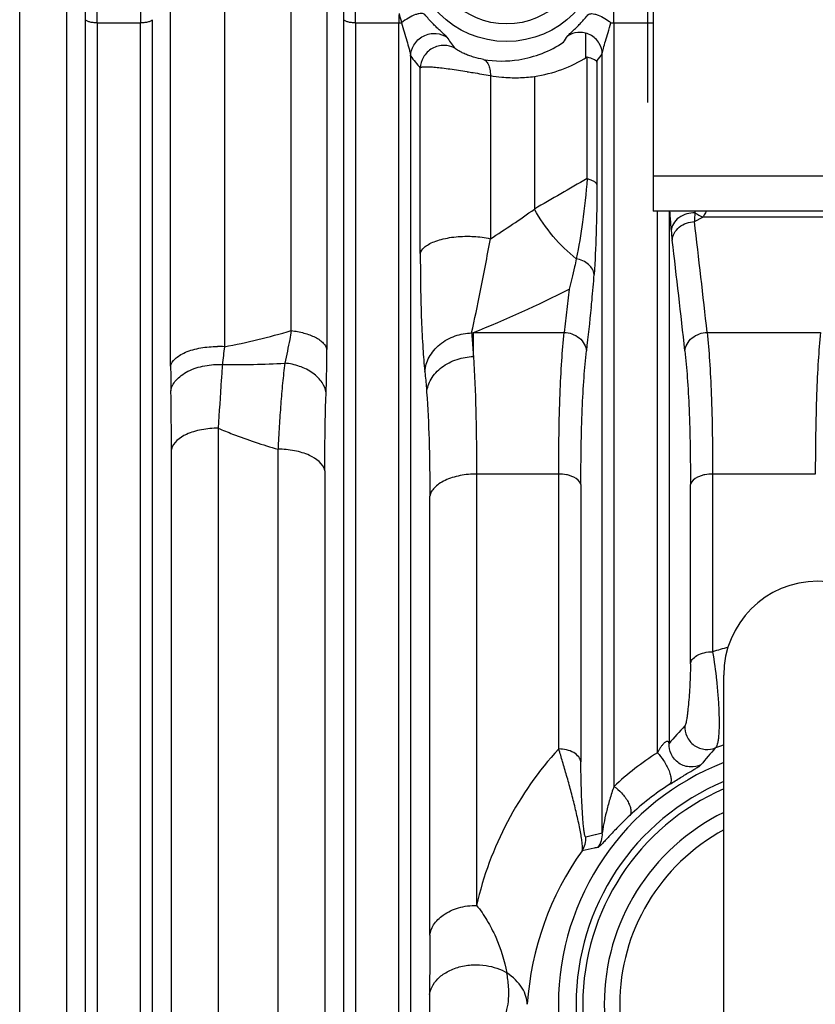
# Model space of a CAD drawing. Extents: x -3086 to 1181, y 8 to 2270.
# Tile 10 of 75: x -1719 to -1651, y 288 to 371. Entities that reach past the tile are written whole.
import ezdxf

# ---------------------------------------------------------------- set-up
doc = ezdxf.new("R2010")
doc.units = 0
doc.header["$LTSCALE"] = 65.395
doc.layers.get('0').update_dxf_attribs({"linetype": 'CONTINUOUS'})

msp = doc.modelspace()

# ---------------------------------------------------------------- linework, layer by layer
at = {"color": 6, "linetype": 'CONTINUOUS'}
for p, q in [((-1664.557, 520.13), (-1664.557, 355.13)), ((-1464.557, 355.13), (-1664.557, 355.13)), ((-1658.557, 259.63), (-1658.557, 315.63))]:
    msp.add_line(p, q, dxfattribs=at)
at = {"color": 2, "linetype": 'CONTINUOUS'}
for p, q in [((-1665.057, 410.88), (-1665.057, 364.38)), ((-1670.307, 368.176), (-1670.307, 370.272)), ((-1671.733, 348.486), (-1672.145, 344.802))]:
    msp.add_line(p, q, dxfattribs=at)
at = {"color": 9, "linetype": 'CONTINUOUS'}
for p, q in [((-1718.51, 255.462), (-1718.51, 378.42)), ((-1701.078, 378.208), (-1701.078, 343.589)), ((-1714.53, 377.359), (-1714.53, 252.199)), ((-1705.653, 341.931), (-1705.653, 377.161)), ((-1695.392, 344.957), (-1695.392, 377.881)), ((-1692.356, 376.854), (-1692.356, 343.363)), ((-1712.898, 246.139), (-1712.898, 371.418)), ((-1707.217, 371.418), (-1707.217, 246.139)), ((-1690.898, 246.139), (-1690.898, 371.418)), ((-1711.903, 371.148), (-1708.212, 371.148)), ((-1711.903, 371.148), (-1711.903, 245.359)), ((-1708.212, 245.359), (-1708.212, 371.148)), ((-1689.903, 371.148), (-1686.212, 371.148)), ((-1689.903, 371.148), (-1689.903, 245.359)), ((-1686.212, 245.359), (-1686.212, 371.148)), ((-1667.903, 371.148), (-1664.557, 371.148)), ((-1667.903, 371.148), (-1667.903, 306.17)), ((-1685.217, 368.327), (-1685.217, 246.139)), ((-1670.19, 357.89), (-1670.19, 368.245)), ((-1668.898, 302.206), (-1668.898, 368.515)), ((-1684.396, 351.531), (-1684.396, 367.307)), ((-1669.354, 367.796), (-1669.354, 357.374)), ((-1678.427, 366.664), (-1678.427, 352.774)), ((-1674.682, 366.588), (-1674.682, 355.295)), ((-1664.557, 358.13), (-1464.557, 358.13)), ((-1664.212, 309.036), (-1664.212, 355.13)), ((-1663.217, 355.13), (-1663.217, 309.825)), ((-1661.057, 354.231), (-1660.329, 354.616)), ((-1610.057, 354.616), (-1660.329, 354.616)), ((-1680.025, 344.761), (-1679.874, 344.802)), ((-1679.874, 344.802), (-1672.145, 344.802)), ((-1679.874, 342.749), (-1679.874, 344.802)), ((-1659.969, 344.802), (-1650.328, 344.802)), ((-1701.605, 336.656), (-1701.605, 284.007)), ((-1705.585, 281.256), (-1705.585, 334.848)), ((-1696.51, 285.353), (-1696.51, 334.868)), ((-1692.53, 333.027), (-1692.53, 282.626)), ((-1672.611, 332.753), (-1679.605, 332.753)), ((-1679.605, 332.753), (-1679.605, 296.052)), ((-1672.61, 309.359), (-1672.61, 332.753)), ((-1650.76, 332.753), (-1659.504, 332.753)), ((-1659.504, 332.753), (-1659.504, 317.632)), ((-1670.719, 331.864), (-1670.719, 308.268)), ((-1661.395, 316.612), (-1661.395, 331.869)), ((-1683.585, 293.517), (-1683.585, 330.877)), ((-1668.898, 302.206), (-1670.309, 301.863))]:
    msp.add_line(p, q, dxfattribs=at)
msp.add_lwpolyline([(-1669.141, 302.147), (-1669.618, 302.031), (-1670.082, 301.918)], dxfattribs=at)
for radius in [8.074, 6.577]:
    msp.add_circle((-1677.057, 377.63), radius, dxfattribs=at)
for centre, radius, start, end in [((-1803.564, 371.402), 90.666, 0.00999, 0.77144), ((-1821.881, 371.142), 109.978, 0.0032, 0.70045), ((-1596.439, 371.131), 111.773, 179.30517, 179.99115), ((-1781.564, 371.402), 90.666, 0.00999, 0.77144), ((-1799.881, 371.142), 109.978, 0.0032, 0.70045), ((-1668.713, 378.571), 15.955, 212.77885, 216.78616), ((-1670.426, 379.382), 18.465, 216.77518, 220.84117), ((-1437.341, -50.347), 469.975, 119.69945, 120.33188), ((-1720.829, 419.807), 79.318, 302.31538, 305.57712), ((-1616.952, 356.195), 44.08, 181.38843, 181.57813), ((-1656.597, 362.477), 8.701, 239.47835, 244.60513), ((-2460.487, 257.233), 805.293, 6.242792, 6.918149), ((-2460.996, 255.714), 803.915, 6.250809, 6.9263), ((-1714.155, 431.387), 93.124, 291.6, 297.09941), ((-1711.571, 399.705), 57.089, 280.59077, 286.46323), ((-1701.673, 335.074), 8.536, 86.00847, 90.00168), ((-1609.385, 332.631), 92.346, 173.1854, 174.13536), ((-1594.892, 341.904), 110.761, 179.98635, 181.06756), ((-1700.505, 423.369), 81.305, 269.47681, 273.21867), ((-1962.246, 334.834), 256.661, 0.00301, 1.11774), ((-1650.575, 288.862), 30.124, 104.65221, 107.24205), ((-1624.947, 276.664), 50.638, 136.81244, 139.09127), ((-1651.132, 289.577), 29.199, 137.35358, 167.18762), ((-1624.237, 278.354), 46.841, 138.41698, 140.72051), ((-1650.573, 286.542), 24.497, 109.02232, 110.80371), ((-1650.588, 287.684), 25.328, 122.53897, 133.12527), ((-1650.557, 287.63), 22.074, 111.25205, 248.74795), ((-1650.557, 287.63), 20.577, 112.8844, 247.11825), ((-1650.471, 286.587), 23.491, 122.67451, 133.2402), ((-1672.207, 301.736), 1.902, 327.08447, 3.84473), ((-1670.795, 302.086), 1.901, 324.65357, 3.61486), ((-1650.009, 285.961), 25.332, 144.41498, 176.22351), ((-1295.927, 286.779), 387.685, 179.75207, 180.38727)]:
    msp.add_arc(centre, radius, start, end, dxfattribs=at)
at = {"color": 2, "linetype": 'CONTINUOUS'}
for centre, radius, start, end in [((-1776.438, 371.145), 108.535, 0.00161, 0.48847), ((-1576.924, 371.141), 109.288, 179.57995, 179.99645), ((-1668.446, 376.547), 18.349, 194.53281, 196.90511), ((-1666.61, 377.098), 20.266, 196.88538, 197.04917), ((-1686.21, 374.406), 3.258, 269.97702, 273.94852), ((-1667.905, 374.376), 3.229, 265.33491, 270.03778), ((-1685.04, 378.364), 15.6, 325.3726, 327.67052), ((-1677.494, 377.444), 9.545, 278.95852, 303.66378), ((-1677.461, 377.234), 9.332, 260.37347, 278.95402), ((-1682.938, 378.73), 17.363, 321.54739, 323.96258), ((-1463.019, 343.789), 198.314, 176.76478, 176.9817), ((-1624.343, 357.307), 38.883, 185.65127, 186.86391), ((-905.54, 259.584), 769.277, 173.481003, 173.756724), ((-1650.557, 287.63), 20, 113.58405, 246.41595)]:
    msp.add_arc(centre, radius, start, end, dxfattribs=at)
at = {"color": 6, "linetype": 'CONTINUOUS'}
for centre, radius, start, end in [((-1650.557, 315.63), 8, 0, 180), ((-1650.557, 287.63), 18.178, 116.11259, 243.88741), ((-1650.557, 287.63), 16.853, 118.34063, 241.65937)]:
    msp.add_arc(centre, radius, start, end, dxfattribs=at)
at = {"color": 9, "linetype": 'CONTINUOUS'}
for points, knots in [([(-1711.903, 371.148), (-1712.019, 371.148), (-1712.244, 371.159), (-1712.549, 371.212), (-1712.772, 371.286), (-1712.883, 371.373), (-1712.898, 371.418)], [0, 0, 0, 0, 0.327686, 0.63726, 0.867808, 1, 1, 1, 1]), ([(-1707.217, 371.418), (-1707.232, 371.373), (-1707.342, 371.286), (-1707.565, 371.212), (-1707.87, 371.159), (-1708.096, 371.148), (-1708.212, 371.148)], [0, 0, 0, 0, 0.132192, 0.36274, 0.672314, 1, 1, 1, 1]), ([(-1689.903, 371.148), (-1690.019, 371.148), (-1690.244, 371.159), (-1690.549, 371.212), (-1690.772, 371.286), (-1690.883, 371.373), (-1690.898, 371.418)], [0, 0, 0, 0, 0.327686, 0.63726, 0.867808, 1, 1, 1, 1]), ([(-1671.859, 370.022), (-1671.839, 370.052), (-1671.772, 370.122), (-1671.644, 370.245), (-1671.464, 370.409), (-1671.243, 370.615), (-1670.988, 370.861), (-1670.6, 371.259), (-1670.313, 371.59), (-1670.125, 371.827)], [0, 0, 0, 0, 0.043193, 0.114997, 0.212927, 0.334495, 0.476938, 0.637413, 1, 1, 1, 1]), ([(-1668.898, 368.515), (-1668.882, 368.672), (-1668.792, 369.036), (-1668.612, 369.638), (-1668.39, 370.361), (-1668.241, 370.882), (-1668.167, 371.159)], [0, 0, 0, 0, 0.173075, 0.407803, 0.687482, 1, 1, 1, 1]), ([(-1681.492, 369.016), (-1681.759, 369.152), (-1682.414, 369.312), (-1683.431, 369.048), (-1684.188, 368.295), (-1684.382, 367.622), (-1684.396, 367.307)], [0, 0, 0, 0, 0.227287, 0.49145, 0.760864, 1, 1, 1, 1]), ([(-1679.021, 368.034), (-1679.303, 368.081), (-1679.727, 368.183), (-1680.267, 368.368), (-1680.641, 368.52), (-1680.959, 368.673), (-1681.209, 368.811), (-1681.369, 368.913), (-1681.454, 368.978), (-1681.483, 369.004), (-1681.491, 369.016)], [0, 0, 0, 0, 0.320312, 0.485055, 0.638325, 0.771693, 0.879685, 0.957382, 0.983342, 1, 1, 1, 1]), ([(-1680.416, 366.991), (-1680.901, 367.064), (-1681.605, 367.164), (-1682.503, 367.279), (-1683.079, 367.342), (-1683.565, 367.383), (-1683.947, 367.396), (-1684.197, 367.383), (-1684.334, 367.348), (-1684.381, 367.322), (-1684.396, 367.307)], [0, 0, 0, 0, 0.366195, 0.530665, 0.676026, 0.798328, 0.894284, 0.961415, 0.984002, 1, 1, 1, 1]), ([(-1680.416, 366.991), (-1680.244, 366.965), (-1679.58, 366.864), (-1678.917, 366.755), (-1678.427, 366.664)], [0, 0, 0, 0, 0.258999, 1, 1, 1, 1]), ([(-1670.19, 357.89), (-1670.284, 356.653), (-1670.528, 354.371), (-1670.903, 352.107), (-1671.11, 351.075)], [0, 0, 0, 0, 0.541008, 1, 1, 1, 1]), ([(-1670.19, 357.89), (-1670.086, 357.864), (-1669.892, 357.806), (-1669.637, 357.69), (-1669.449, 357.551), (-1669.369, 357.432), (-1669.354, 357.374)], [0, 0, 0, 0, 0.316112, 0.595893, 0.823245, 1, 1, 1, 1]), ([(-1669.354, 357.374), (-1669.354, 355.983), (-1669.395, 353.436), (-1669.517, 350.891), (-1669.595, 349.737)], [0, 0, 0, 0, 0.545895, 1, 1, 1, 1]), ([(-1671.11, 351.075), (-1671.83, 351.633), (-1673.162, 352.941), (-1674.219, 354.475), (-1674.682, 355.295)], [0, 0, 0, 0, 0.491697, 1, 1, 1, 1]), ([(-1663.165, 355.13), (-1663.156, 354.981), (-1663.121, 354.43), (-1663.077, 353.879), (-1663.037, 353.478)], [0, 0, 0, 0, 0.269488, 1, 1, 1, 1]), ([(-1660.056, 355.127), (-1660.077, 355.082), (-1660.163, 354.909), (-1660.256, 354.74), (-1660.329, 354.616)], [0, 0, 0, 0, 0.256675, 1, 1, 1, 1]), ([(-1684.396, 351.53), (-1684.346, 351.729), (-1684.113, 352.025), (-1683.677, 352.321), (-1683.186, 352.55), (-1682.586, 352.741), (-1681.656, 352.934), (-1680.916, 352.988), (-1680.416, 352.988)], [0, 0, 0, 0, 0.138098, 0.236649, 0.358291, 0.501575, 0.661533, 1, 1, 1, 1]), ([(-1680.416, 352.988), (-1680.23, 352.988), (-1679.563, 352.969), (-1678.897, 352.883), (-1678.427, 352.774)], [0, 0, 0, 0, 0.278015, 1, 1, 1, 1]), ([(-1680.025, 344.761), (-1679.768, 345.92), (-1679.213, 348.586), (-1678.701, 351.261), (-1678.427, 352.774)], [0, 0, 0, 0, 0.435713, 1, 1, 1, 1]), ([(-1684.396, 351.531), (-1684.396, 349.621), (-1684.357, 346.922), (-1684.195, 343.573), (-1684.082, 342.135), (-1684.012, 341.486)], [0, 0, 0, 0, 0.569677, 0.805197, 1, 1, 1, 1]), ([(-1695.392, 344.957), (-1695.432, 344.709), (-1695.589, 343.783), (-1695.779, 342.861), (-1695.94, 342.192)], [0, 0, 0, 0, 0.266835, 1, 1, 1, 1]), ([(-1695.392, 344.957), (-1695.024, 344.916), (-1694.319, 344.789), (-1693.5, 344.498), (-1692.964, 344.177), (-1692.592, 343.865), (-1692.401, 343.565), (-1692.356, 343.363)], [0, 0, 0, 0, 0.309037, 0.595438, 0.719626, 0.828046, 1, 1, 1, 1]), ([(-1684.012, 341.486), (-1683.972, 341.903), (-1683.694, 342.781), (-1682.768, 343.864), (-1681.475, 344.573), (-1680.5, 344.749), (-1680.025, 344.761)], [0, 0, 0, 0, 0.224735, 0.47835, 0.745223, 1, 1, 1, 1]), ([(-1680.025, 344.761), (-1680.011, 344.604), (-1679.953, 343.935), (-1679.906, 343.265), (-1679.874, 342.752)], [0, 0, 0, 0, 0.235011, 1, 1, 1, 1]), ([(-1672.611, 332.753), (-1672.611, 335.02), (-1672.566, 338.236), (-1672.368, 342.252), (-1672.228, 344.001), (-1672.145, 344.802)], [0, 0, 0, 0, 0.563862, 0.799706, 1, 1, 1, 1]), ([(-1661.86, 343.243), (-1661.841, 343.441), (-1661.709, 343.858), (-1661.271, 344.373), (-1660.658, 344.711), (-1660.195, 344.796), (-1659.97, 344.802)], [0, 0, 0, 0, 0.224903, 0.478547, 0.745322, 1, 1, 1, 1]), ([(-1659.97, 344.802), (-1659.887, 344.001), (-1659.747, 342.252), (-1659.549, 338.236), (-1659.504, 335.02), (-1659.504, 332.753)], [0, 0, 0, 0, 0.200294, 0.436138, 1, 1, 1, 1]), ([(-1650.327, 344.802), (-1650.404, 344.001), (-1650.535, 342.252), (-1650.718, 338.236), (-1650.76, 335.02), (-1650.76, 332.753)], [0, 0, 0, 0, 0.200246, 0.436089, 1, 1, 1, 1]), ([(-1705.653, 341.931), (-1705.602, 342.167), (-1705.356, 342.522), (-1704.88, 342.875), (-1704.37, 343.137), (-1703.763, 343.347), (-1702.859, 343.552), (-1702.148, 343.609), (-1701.673, 343.609)], [0, 0, 0, 0, 0.158691, 0.265148, 0.390843, 0.533528, 0.687326, 1, 1, 1, 1]), ([(-1692.417, 339.651), (-1692.407, 339.935), (-1692.369, 341.173), (-1692.356, 342.411), (-1692.356, 343.363)], [0, 0, 0, 0, 0.230332, 1, 1, 1, 1]), ([(-1683.853, 339.711), (-1683.81, 340.101), (-1683.521, 340.927), (-1682.59, 341.927), (-1681.308, 342.578), (-1680.346, 342.74), (-1679.874, 342.752)], [0, 0, 0, 0, 0.217362, 0.468182, 0.738405, 1, 1, 1, 1]), ([(-1679.874, 342.749), (-1679.775, 341.236), (-1679.641, 337.904), (-1679.605, 334.57), (-1679.605, 332.753)], [0, 0, 0, 0, 0.454994, 1, 1, 1, 1]), ([(-1670.719, 331.864), (-1670.719, 334.006), (-1670.675, 337.044), (-1670.477, 340.836), (-1670.337, 342.487), (-1670.254, 343.243)], [0, 0, 0, 0, 0.563913, 0.79976, 1, 1, 1, 1]), ([(-1661.86, 343.245), (-1661.777, 342.489), (-1661.638, 340.839), (-1661.439, 337.047), (-1661.395, 334.01), (-1661.395, 331.869)], [0, 0, 0, 0, 0.200242, 0.436088, 1, 1, 1, 1]), ([(-1705.634, 339.84), (-1705.609, 339.991), (-1705.505, 340.308), (-1705.207, 340.754), (-1704.758, 341.167), (-1703.954, 341.657), (-1702.758, 342.028), (-1701.746, 342.092), (-1701.247, 342.067)], [0, 0, 0, 0, 0.08682, 0.186077, 0.300689, 0.430205, 0.716836, 1, 1, 1, 1]), ([(-1701.247, 342.067), (-1701.279, 341.631), (-1701.408, 339.828), (-1701.52, 338.024), (-1701.605, 336.656)], [0, 0, 0, 0, 0.241647, 1, 1, 1, 1]), ([(-1695.94, 342.192), (-1696.005, 341.624), (-1696.133, 340.46), (-1696.284, 338.668), (-1696.411, 336.795), (-1696.481, 335.518), (-1696.51, 334.868)], [0, 0, 0, 0, 0.233363, 0.478212, 0.733978, 1, 1, 1, 1]), ([(-1692.417, 339.651), (-1692.461, 339.962), (-1692.656, 340.441), (-1693.096, 340.977), (-1693.71, 341.5), (-1694.668, 341.971), (-1695.512, 342.149), (-1695.94, 342.192)], [0, 0, 0, 0, 0.203472, 0.320578, 0.447482, 0.721794, 1, 1, 1, 1]), ([(-1684.012, 341.486), (-1683.997, 341.347), (-1683.937, 340.757), (-1683.887, 340.165), (-1683.854, 339.712)], [0, 0, 0, 0, 0.235083, 1, 1, 1, 1]), ([(-1692.53, 333.027), (-1692.53, 333.613), (-1692.521, 335.821), (-1692.476, 338.029), (-1692.417, 339.651)], [0, 0, 0, 0, 0.26535, 1, 1, 1, 1]), ([(-1683.854, 339.712), (-1683.755, 338.375), (-1683.62, 335.43), (-1683.585, 332.483), (-1683.585, 330.877)], [0, 0, 0, 0, 0.454923, 1, 1, 1, 1]), ([(-1701.605, 336.656), (-1702.077, 336.656), (-1702.784, 336.596), (-1703.689, 336.374), (-1704.659, 336.02), (-1705.467, 335.438), (-1705.585, 334.848)], [0, 0, 0, 0, 0.309244, 0.462517, 0.605831, 1, 1, 1, 1]), ([(-1701.605, 336.656), (-1701.198, 336.482), (-1699.53, 335.803), (-1697.816, 335.237), (-1696.51, 334.868)], [0, 0, 0, 0, 0.245755, 1, 1, 1, 1]), ([(-1692.53, 333.027), (-1692.648, 333.63), (-1693.466, 334.228), (-1694.448, 334.587), (-1695.345, 334.808), (-1696.044, 334.868), (-1696.51, 334.868)], [0, 0, 0, 0, 0.401286, 0.544488, 0.696444, 1, 1, 1, 1]), ([(-1679.605, 332.753), (-1680.071, 332.753), (-1680.773, 332.691), (-1681.666, 332.468), (-1682.277, 332.237), (-1682.793, 331.945), (-1683.194, 331.614), (-1683.464, 331.256), (-1683.561, 330.998), (-1683.585, 330.875)], [0, 0, 0, 0, 0.298526, 0.447987, 0.588948, 0.715857, 0.826168, 0.919641, 1, 1, 1, 1]), ([(-1670.719, 331.861), (-1670.775, 332.15), (-1671.16, 332.441), (-1671.629, 332.617), (-1672.055, 332.724), (-1672.388, 332.753), (-1672.61, 332.753)], [0, 0, 0, 0, 0.402731, 0.5456, 0.697147, 1, 1, 1, 1]), ([(-1659.504, 332.753), (-1659.726, 332.753), (-1660.059, 332.724), (-1660.485, 332.617), (-1660.954, 332.441), (-1661.339, 332.15), (-1661.395, 331.861)], [0, 0, 0, 0, 0.302854, 0.454399, 0.597269, 1, 1, 1, 1]), ([(-1661.395, 316.612), (-1661.373, 316.739), (-1661.233, 317.025), (-1660.811, 317.358), (-1660.208, 317.581), (-1659.744, 317.632), (-1659.504, 317.632)], [0, 0, 0, 0, 0.169491, 0.397572, 0.68628, 1, 1, 1, 1]), ([(-1659.504, 317.632), (-1659.365, 316.825), (-1659.203, 315.569), (-1659.045, 313.88), (-1658.966, 312.615), (-1658.941, 311.473), (-1658.97, 310.637), (-1659.034, 310.094), (-1659.094, 309.797), (-1659.165, 309.583), (-1659.234, 309.473), (-1659.273, 309.442)], [0, 0, 0, 0, 0.297103, 0.458547, 0.615175, 0.756499, 0.872422, 0.918157, 0.954706, 0.981785, 1, 1, 1, 1]), ([(-1661.395, 316.612), (-1661.395, 316.086), (-1661.42, 315.274), (-1661.481, 314.183), (-1661.544, 313.362), (-1661.607, 312.716), (-1661.663, 312.254), (-1661.704, 311.965), (-1661.745, 311.724), (-1661.784, 311.536), (-1661.822, 311.407), (-1661.85, 311.339), (-1661.868, 311.32)], [0, 0, 0, 0, 0.295604, 0.457325, 0.615357, 0.759238, 0.822288, 0.877546, 0.923737, 0.959897, 0.985313, 1, 1, 1, 1]), ([(-1661.868, 311.32), (-1661.884, 311.023), (-1661.764, 310.373), (-1661.12, 309.591), (-1660.18, 309.244), (-1659.541, 309.337), (-1659.273, 309.442)], [0, 0, 0, 0, 0.237062, 0.505492, 0.770558, 1, 1, 1, 1]), ([(-1670.61, 300.702), (-1670.594, 300.757), (-1670.583, 300.907), (-1670.594, 301.185), (-1670.638, 301.569), (-1670.713, 302.049), (-1670.817, 302.608), (-1670.991, 303.442), (-1671.245, 304.524), (-1671.579, 305.819), (-1671.924, 307.072), (-1672.266, 308.247), (-1672.497, 309), (-1672.61, 309.359)], [0, 0, 0, 0, 0.019164, 0.050136, 0.09371, 0.14905, 0.213789, 0.284887, 0.435874, 0.588064, 0.735008, 0.873228, 1, 1, 1, 1]), ([(-1670.719, 308.268), (-1670.743, 308.416), (-1670.898, 308.737), (-1671.348, 309.09), (-1671.946, 309.31), (-1672.388, 309.359), (-1672.61, 309.359)], [0, 0, 0, 0, 0.192571, 0.434641, 0.716147, 1, 1, 1, 1]), ([(-1670.309, 301.863), (-1670.326, 301.859), (-1670.354, 301.901), (-1670.372, 301.956), (-1670.395, 302.039), (-1670.416, 302.147), (-1670.45, 302.349), (-1670.487, 302.658), (-1670.527, 303.081), (-1670.576, 303.72), (-1670.625, 304.547), (-1670.667, 305.535), (-1670.697, 306.492), (-1670.715, 307.399), (-1670.719, 307.985), (-1670.719, 308.268)], [0, 0, 0, 0, 0.008008, 0.016828, 0.029704, 0.04699, 0.068702, 0.124336, 0.19211, 0.266704, 0.422718, 0.57774, 0.727045, 0.868412, 1, 1, 1, 1]), ([(-1667.903, 306.17), (-1668.037, 305.806), (-1668.27, 305.086), (-1668.553, 304.029), (-1668.74, 303.194), (-1668.849, 302.596), (-1668.888, 302.328), (-1668.898, 302.206)], [0, 0, 0, 0, 0.284076, 0.554267, 0.801721, 0.910594, 1, 1, 1, 1]), ([(-1667.903, 306.17), (-1667.67, 306.01), (-1667.334, 305.714), (-1666.95, 305.254), (-1666.702, 304.869), (-1666.531, 304.495), (-1666.45, 304.163), (-1666.457, 303.894), (-1666.522, 303.75), (-1666.564, 303.699)], [0, 0, 0, 0, 0.2813, 0.440982, 0.597112, 0.736087, 0.8489, 0.934555, 1, 1, 1, 1]), ([(-1666.564, 303.699), (-1666.74, 303.534), (-1667.072, 303.214), (-1667.539, 302.748), (-1667.953, 302.32), (-1668.317, 301.932), (-1668.591, 301.637), (-1668.785, 301.427), (-1668.911, 301.293), (-1669.021, 301.178), (-1669.114, 301.085), (-1669.185, 301.024), (-1669.226, 300.99), (-1669.244, 300.986)], [0, 0, 0, 0, 0.189848, 0.362359, 0.518419, 0.658165, 0.780601, 0.834574, 0.883034, 0.925166, 0.959856, 0.985486, 1, 1, 1, 1]), ([(-1669.244, 300.986), (-1669.36, 300.963), (-1669.815, 300.868), (-1670.27, 300.772), (-1670.61, 300.702)], [0, 0, 0, 0, 0.253883, 1, 1, 1, 1]), ([(-1683.585, 293.517), (-1683.541, 293.821), (-1683.276, 294.494), (-1682.411, 295.336), (-1681.125, 295.917), (-1680.122, 296.052), (-1679.605, 296.052)], [0, 0, 0, 0, 0.18109, 0.412102, 0.694598, 1, 1, 1, 1]), ([(-1679.605, 296.052), (-1679.28, 295.65), (-1678.681, 294.776), (-1677.708, 292.894), (-1677.223, 291.352), (-1677.029, 290.31)], [0, 0, 0, 0, 0.244658, 0.498803, 1, 1, 1, 1]), ([(-1683.585, 293.517), (-1683.585, 293.112), (-1683.589, 291.426), (-1683.603, 289.739), (-1683.609, 288.457)], [0, 0, 0, 0, 0.239763, 1, 1, 1, 1]), ([(-1683.609, 288.457), (-1683.576, 288.686), (-1683.416, 289.179), (-1682.905, 289.86), (-1682.102, 290.446), (-1681.071, 290.852), (-1679.929, 291.027), (-1678.535, 290.955), (-1677.558, 290.631), (-1677.029, 290.31)], [0, 0, 0, 0, 0.088851, 0.195232, 0.321958, 0.465821, 0.616837, 0.762205, 1, 1, 1, 1]), ([(-1677.29, 286.383), (-1677.175, 286.644), (-1676.982, 287.209), (-1676.847, 288.142), (-1676.86, 289.19), (-1676.958, 289.924), (-1677.029, 290.31)], [0, 0, 0, 0, 0.214977, 0.445065, 0.705294, 1, 1, 1, 1]), ([(-1675.286, 287.63), (-1675.297, 287.854), (-1675.382, 288.332), (-1675.842, 289.341), (-1676.509, 289.972), (-1677.029, 290.31)], [0, 0, 0, 0, 0.20377, 0.436019, 1, 1, 1, 1])]:
    msp.add_open_spline(points, degree=3, knots=knots, dxfattribs=at)
at = {"color": 2, "linetype": 'CONTINUOUS'}
for points, knots in [([(-1684, 371.849), (-1684.076, 371.919), (-1684.271, 371.961), (-1684.539, 371.926), (-1684.921, 371.818), (-1685.419, 371.567), (-1685.8, 371.303), (-1685.986, 371.156)], [0, 0, 0, 0, 0.140718, 0.244235, 0.371133, 0.677088, 1, 1, 1, 1]), ([(-1682.128, 369.933), (-1682.148, 369.964), (-1682.221, 370.037), (-1682.358, 370.165), (-1682.553, 370.337), (-1682.792, 370.554), (-1683.068, 370.815), (-1683.489, 371.24), (-1683.798, 371.594), (-1684, 371.849)], [0, 0, 0, 0, 0.042336, 0.113394, 0.210874, 0.332294, 0.475015, 0.636059, 1, 1, 1, 1]), ([(-1670.125, 371.827), (-1670.04, 371.907), (-1669.819, 371.948), (-1669.529, 371.903), (-1669.146, 371.785), (-1668.679, 371.54), (-1668.33, 371.291), (-1668.167, 371.159)], [0, 0, 0, 0, 0.161413, 0.275747, 0.410009, 0.709907, 1, 1, 1, 1]), ([(-1685.986, 371.156), (-1685.917, 370.894), (-1685.778, 370.382), (-1685.555, 369.643), (-1685.377, 369.058), (-1685.265, 368.626), (-1685.226, 368.423), (-1685.217, 368.327)], [0, 0, 0, 0, 0.276632, 0.542626, 0.789882, 0.901566, 1, 1, 1, 1]), ([(-1668.898, 368.515), (-1668.911, 368.821), (-1669.108, 369.489), (-1669.894, 370.225), (-1670.952, 370.428), (-1671.605, 370.192), (-1671.859, 370.022)], [0, 0, 0, 0, 0.231214, 0.500703, 0.76965, 1, 1, 1, 1]), ([(-1685.217, 368.327), (-1685.203, 368.648), (-1684.998, 369.345), (-1684.183, 370.118), (-1683.082, 370.342), (-1682.396, 370.107), (-1682.128, 369.933)], [0, 0, 0, 0, 0.231542, 0.500692, 0.769312, 1, 1, 1, 1]), ([(-1679.021, 368.034), (-1678.942, 368.009), (-1678.772, 367.898), (-1678.586, 367.601), (-1678.46, 367.175), (-1678.43, 366.845), (-1678.427, 366.664)], [0, 0, 0, 0, 0.158329, 0.371458, 0.655548, 1, 1, 1, 1]), ([(-1674.682, 366.588), (-1673.886, 366.707), (-1672.318, 367.103), (-1670.867, 367.819), (-1670.19, 368.245)], [0, 0, 0, 0, 0.501588, 1, 1, 1, 1]), ([(-1670.19, 368.245), (-1670.006, 368.206), (-1669.754, 368.135), (-1669.485, 367.978), (-1669.398, 367.887), (-1669.373, 367.841)], [0, 0, 0, 0, 0.606854, 0.82997, 1, 1, 1, 1]), ([(-1669.354, 367.796), (-1669.354, 367.827), (-1669.353, 367.868), (-1669.347, 367.912), (-1669.343, 367.928), (-1669.34, 367.932)], [0, 0, 0, 0, 0.669705, 0.882785, 1, 1, 1, 1]), ([(-1678.427, 366.664), (-1678.108, 366.607), (-1677.316, 366.503), (-1676.061, 366.453), (-1675.134, 366.529), (-1674.682, 366.588)], [0, 0, 0, 0, 0.259321, 0.636211, 1, 1, 1, 1]), ([(-1661.016, 354.981), (-1661.249, 354.987), (-1661.732, 354.926), (-1662.388, 354.614), (-1662.87, 354.106), (-1663.017, 353.679), (-1663.037, 353.478)], [0, 0, 0, 0, 0.254342, 0.523985, 0.778533, 1, 1, 1, 1]), ([(-1662.948, 352.66), (-1662.929, 352.859), (-1662.799, 353.278), (-1662.361, 353.797), (-1661.747, 354.138), (-1661.283, 354.225), (-1661.057, 354.231)], [0, 0, 0, 0, 0.224821, 0.478608, 0.745501, 1, 1, 1, 1]), ([(-1671.11, 351.075), (-1671.159, 350.841), (-1671.279, 350.276), (-1671.482, 349.412), (-1671.647, 348.784), (-1671.733, 348.486)], [0, 0, 0, 0, 0.269669, 0.649981, 1, 1, 1, 1]), ([(-1669.595, 349.737), (-1669.613, 349.891), (-1669.722, 350.215), (-1670.065, 350.623), (-1670.548, 350.926), (-1670.92, 351.04), (-1671.11, 351.075)], [0, 0, 0, 0, 0.216366, 0.462603, 0.730613, 1, 1, 1, 1]), ([(-1669.843, 346.922), (-1669.819, 347.134), (-1669.719, 348.071), (-1669.644, 349.01), (-1669.595, 349.737)], [0, 0, 0, 0, 0.226756, 1, 1, 1, 1]), ([(-1672.145, 344.802), (-1671.919, 344.796), (-1671.457, 344.711), (-1670.843, 344.373), (-1670.405, 343.858), (-1670.274, 343.441), (-1670.254, 343.243)], [0, 0, 0, 0, 0.254665, 0.521445, 0.775097, 1, 1, 1, 1]), ([(-1663.217, 309.824), (-1663.221, 309.858), (-1663.234, 309.922), (-1663.307, 310.013), (-1663.427, 310.002), (-1663.529, 309.944), (-1663.662, 309.838), (-1663.809, 309.671), (-1663.962, 309.459), (-1664.094, 309.248), (-1664.174, 309.106), (-1664.212, 309.036)], [0, 0, 0, 0, 0.065266, 0.123863, 0.202157, 0.267802, 0.3497, 0.523749, 0.690453, 0.848576, 1, 1, 1, 1]), ([(-1660.495, 308.009), (-1660.765, 307.879), (-1661.428, 307.74), (-1662.423, 308.063), (-1663.104, 308.859), (-1663.232, 309.524), (-1663.217, 309.825)], [0, 0, 0, 0, 0.231674, 0.499589, 0.767815, 1, 1, 1, 1]), ([(-1664.212, 309.036), (-1664.012, 308.831), (-1663.732, 308.471), (-1663.415, 307.941), (-1663.212, 307.511), (-1663.079, 307.106), (-1663.014, 306.731), (-1663.054, 306.448), (-1663.153, 306.36)], [0, 0, 0, 0, 0.284204, 0.449857, 0.612572, 0.755833, 0.868224, 1, 1, 1, 1]), ([(-1663.153, 306.36), (-1662.854, 306.552), (-1662.259, 306.922), (-1661.537, 307.349), (-1661.033, 307.645), (-1660.772, 307.805), (-1660.6, 307.917), (-1660.519, 307.983), (-1660.495, 308.009)], [0, 0, 0, 0, 0.340311, 0.67187, 0.803283, 0.900897, 0.965318, 1, 1, 1, 1])]:
    msp.add_open_spline(points, degree=3, knots=knots, dxfattribs=at)
msp.add_open_spline([(-1669.373, 367.841), (-1669.365, 367.827), (-1669.358, 367.812), (-1669.354, 367.796)], degree=3, dxfattribs=at)

doc.saveas('drawing.dxf')
